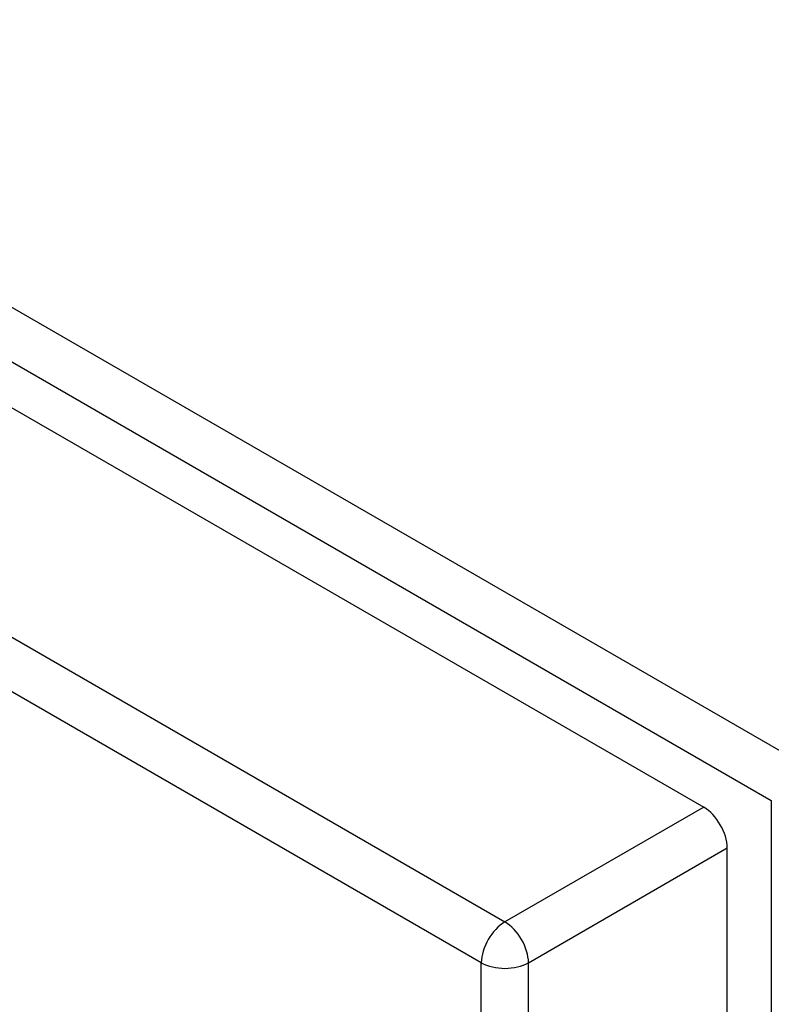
# Model space of a CAD drawing. Header units: inches. Extents: x 223.9 to 264.3, y 86 to 124.8.
# Tile 43 of 51: x 256.2 to 258.5, y 100.4 to 103.3. Entities that reach past the tile are written whole.
import ezdxf

# ---------------------------------------------------------------- set-up
doc = ezdxf.new("R2010")
doc.units = ezdxf.units.IN
doc.header["$MEASUREMENT"] = 0
doc.layers.add('Visible Edges(ANSI)', color=7, linetype='Continuous', lineweight=25)
doc.layers.add('Visible Tangent Edges(ANSI)', color=7, linetype='Continuous', lineweight=25)

msp = doc.modelspace()

# ---------------------------------------------------------------- linework, layer by layer
at = {"layer": 'Visible Edges(ANSI)'}
for p, q in [((224.6048, 120.3907), (258.2666, 100.956)), ((258.3366, 86.462), (258.3366, 100.8348))]:
    msp.add_line(p, q, dxfattribs=at)
msp.add_ellipse((258.2666, 100.8752), major_axis=(-0.0495, 0.0857), ratio=0.57735, start_param=3.926991, end_param=5.497787, dxfattribs=at)
at = {"layer": 'Visible Tangent Edges(ANSI)'}
for p, q in [((258.5375, 101.0976), (224.7363, 120.6127)), ((224.6663, 120.4914), (258.4675, 100.9763)), ((224.0144, 120.0498), (257.6762, 100.6152)), ((257.6062, 100.4939), (223.9444, 119.9286)), ((258.4675, 100.9763), (258.4675, 86.4411)), ((258.2666, 100.956), (257.6762, 100.6152)), ((257.7462, 100.4939), (258.3366, 100.8348)), ((257.6062, 86.0256), (257.6062, 100.4939)), ((257.7462, 86.0256), (257.7462, 100.4939))]:
    msp.add_line(p, q, dxfattribs=at)
for major_axis, start_param, end_param in [((0.0495, 0.0857), 0.785398, 2.356194), ((-0.0495, 0.0857), 3.926991, 5.497787), ((-0.099, 0), 0.785398, 2.356194)]:
    msp.add_ellipse((257.6762, 100.5343), major_axis=major_axis, ratio=0.57735, start_param=start_param, end_param=end_param, dxfattribs=at)

doc.saveas('drawing.dxf')
